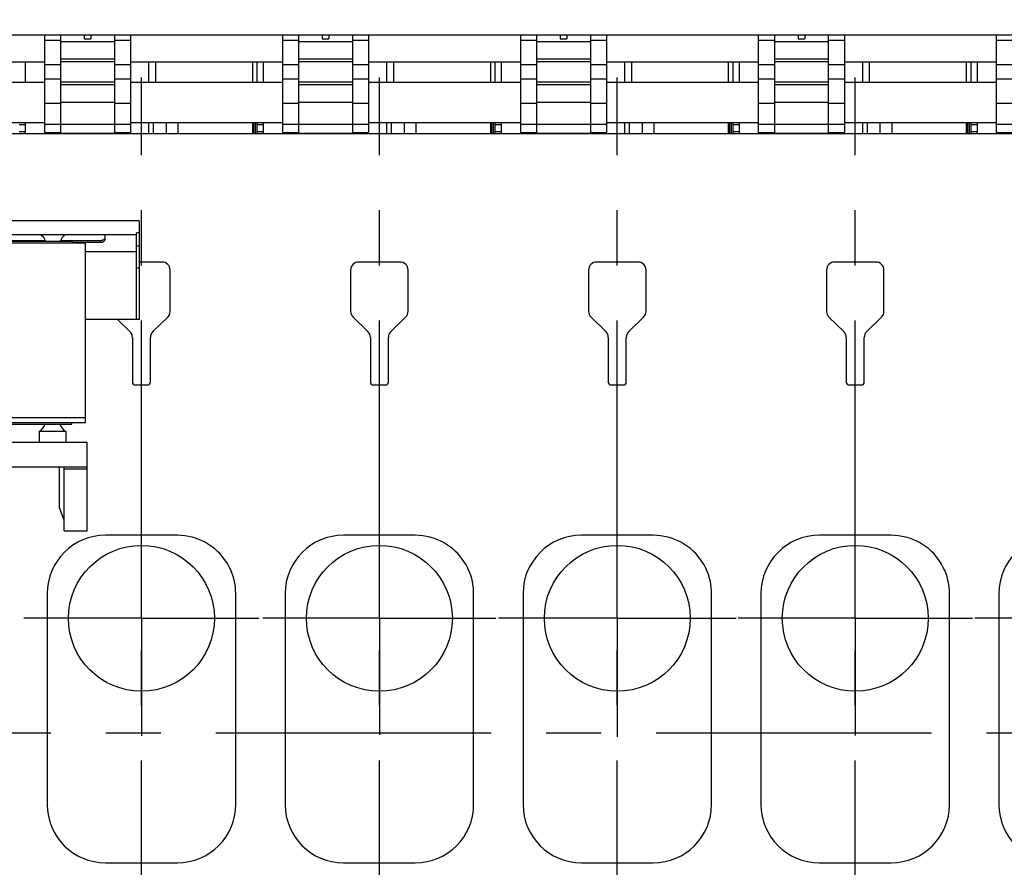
# Model space of a CAD drawing. Header units: millimetres. Extents: x 0 to 1189, y 0 to 841.
# Tile 85 of 158: x 490 to 577, y 593 to 668. Entities that reach past the tile are written whole.
import ezdxf
from ezdxf.enums import TextEntityAlignment as Align

# ---------------------------------------------------------------- set-up
doc = ezdxf.new("R2010")
doc.units = ezdxf.units.MM
doc.header["$LTSCALE"] = 65.395
doc.linetypes.add('CENTER', pattern=[0.6, 0.375, -0.075, 0.075, -0.075])
doc.layers.get('0').update_dxf_attribs({"linetype": 'CONTINUOUS'})
for name, color, linetype in [('0006_994800_80_SIMPLE1_X_PBL274', 7, 'CONTINUOUS'), ('1907_060000_TLKGS_KGS_V_ABL4', 7, 'CONTINUOUS'), ('1907_061000_TLKGS_KGS_V_ABL126', 7, 'CONTINUOUS'), ('1907_153701_51_PBL329', 7, 'CONTINUOUS'), ('1907_765000_04_SIMPLE_A_ABL202', 7, 'CONTINUOUS'), ('1937_150000_00_SKL_PBL267', 7, 'CONTINUOUS'), ('1997_030000_TLKGS_V_ABL10', 7, 'CONTINUOUS'), ('1997_100000_TLKGS_V_ABL225', 7, 'CONTINUOUS'), ('1997_111000_12_SIMPLE1_D_ABL226', 7, 'CONTINUOUS'), ('1997_111200_08_SIMPLE1_A_ABL235', 7, 'CONTINUOUS'), ('1997_171000_05_SIMPLE1_A_ABL393', 7, 'CONTINUOUS'), ('1997_700000_TLKGS_V_ABL22', 7, 'CONTINUOUS'), ('1997_727000_11_SIMPLE1_B_ABL23', 7, 'CONTINUOUS'), ('1997_800000_TLKGS_V_ABL11', 7, 'CONTINUOUS'), ('1997_832000_08_SIMPLE1_X_ABL260', 7, 'CONTINUOUS'), ('9M32C_GENSET_GENERATOR_ABL346', 7, 'CONTINUOUS'), ('new_view_7_VBL0', 7, 'CONTINUOUS')]:
    doc.layers.add(name, color=color, linetype=linetype)
doc.styles.get("Standard").update_dxf_attribs({"font": 'txt', "width": 0.6})
doc.dimstyles.new('DIMSTYLE_1', dxfattribs={"dimtxt": 3.5, "dimasz": 3.5, "dimexe": 1.8, "dimexo": 0, "dimgap": 0.875, "dimtad": 1, "dimdec": 0, "dimlfac": 25, "dimdsep": 46, "dimtxsty": 'STANDARD', "dimblk": '_FILLED', "dimblk1": '_FILLED', "dimblk2": '_FILLED', "dimcen": 0.09, "dimadec": 0, "dimazin": 0, "dimtp": 2, "dimtm": 2, "dimtfac": 1, "dimtdec": 0, "dimtofl": 0, "dimtmove": 0, "dimatfit": 3, "dimldrblk": '_FILLED', "dimfxl": 1, "dimtolj": 1, "dimarcsym": 0})

# ---------------------------------------------------------------- blocks, each defined once
blk = doc.blocks.new('_FILLED')
at = {"color": 0, "linetype": 'BYBLOCK'}
blk.add_solid([(0, 0), (-1, 0.167), (-1, -0.167)], dxfattribs=at)
blk = doc.blocks.new('*D0')
at = {"color": 2, "linetype": 'CONTINUOUS'}
for p, q in [((374.346, 726.232), (374.346, 752.807)), ((627.726, 663.206), (627.726, 752.807)), ((374.346, 751.007), (501.036, 751.007)), ((627.726, 751.007), (501.036, 751.007))]:
    blk.add_line(p, q, dxfattribs=at)
at = {"color": 2, "linetype": 'CONTINUOUS', "xscale": 3.5, "yscale": 3.5, "zscale": 3.5, "rotation": 180}
blk.add_blockref('_FILLED', (374.346, 751.007), dxfattribs=at)
at = {"color": 2, "linetype": 'CONTINUOUS', "xscale": 3.5, "yscale": 3.5, "zscale": 3.5}
blk.add_blockref('_FILLED', (627.726, 751.007), dxfattribs=at)
at = {"color": 2, "linetype": 'CONTINUOUS', "width": 0.636905}
blk.add_text('6335', height=3.5, dxfattribs=at).set_placement((501.036, 751.882), align=Align.CENTER)
blk = doc.blocks.new('1937_150000_00_SKL_PBL267', base_point=(511.126, 620.507))
at = {"layer": '1937_150000_00_SKL_PBL267', "color": 2, "linetype": 'CENTER'}
for p, q in [((500.526, 577.807), (500.526, 663.207)), ((521.726, 577.807), (521.726, 663.207)), ((542.926, 577.807), (542.926, 663.207)), ((564.126, 577.807), (564.126, 663.207))]:
    blk.add_line(p, q, dxfattribs=at)
blk = doc.blocks.new('1907_765000_04_SIMPLE_A_ABL202', base_point=(494.526, 620.507))
at = {"layer": '1937_150000_00_SKL_PBL267'}
blk.add_blockref('1937_150000_00_SKL_PBL267', (511.126, 620.507), dxfattribs=at)
blk = doc.blocks.new('1907_061000_TLKGS_KGS_V_ABL126', base_point=(486.366, 620.507))
at = {"layer": '1907_765000_04_SIMPLE_A_ABL202'}
blk.add_blockref('1907_765000_04_SIMPLE_A_ABL202', (494.526, 620.507), dxfattribs=at)
blk = doc.blocks.new('1907_060000_TLKGS_KGS_V_ABL4', base_point=(462.666, 648.668))
at = {"layer": '1907_061000_TLKGS_KGS_V_ABL126'}
blk.add_blockref('1907_061000_TLKGS_KGS_V_ABL126', (486.366, 620.507), dxfattribs=at)
blk = doc.blocks.new('1997_832000_08_SIMPLE1_T3_X_PBL303', base_point=(492.606, 662.668))
at = {"layer": '1997_832000_08_SIMPLE1_T3_X_PBL303', "color": 7, "linetype": 'CONTINUOUS'}
for p, q in [((491.886, 667.01), (491.886, 658.327)), ((493.326, 666.515), (493.326, 664.847)), ((493.326, 662.563), (493.326, 660.899)), ((491.886, 658.327), (493.326, 658.327))]:
    blk.add_line(p, q, dxfattribs=at)
at = {"layer": '1997_832000_08_SIMPLE1_T3_X_PBL303', "color": 9, "linetype": 'CONTINUOUS'}
for p, q in [((493.326, 666.515), (491.886, 666.515)), ((493.326, 664.342), (491.886, 664.342)), ((493.326, 663.071), (491.886, 663.071)), ((493.326, 660.899), (491.886, 660.899)), ((493.326, 659.017), (491.886, 659.017))]:
    blk.add_line(p, q, dxfattribs=at)
blk = doc.blocks.new('1997_832000_08_SIMPLE1_T2_X_PBL305', base_point=(495.726, 662.608))
at = {"layer": '1997_832000_08_SIMPLE1_T2_X_PBL305', "color": 7, "linetype": 'CONTINUOUS'}
for p, q in [((493.326, 667.01), (493.326, 662.563)), ((495.426, 667.01), (495.426, 666.661)), ((496.026, 667.01), (496.026, 666.661)), ((498.126, 667.01), (498.126, 662.563)), ((495.426, 666.661), (496.026, 666.661)), ((493.326, 661.554), (493.326, 658.207)), ((498.126, 661.554), (498.126, 658.207)), ((493.326, 658.243), (498.126, 658.243))]:
    blk.add_line(p, q, dxfattribs=at)
at = {"layer": '1997_832000_08_SIMPLE1_T2_X_PBL305', "color": 9, "linetype": 'CONTINUOUS'}
for p, q in [((498.126, 666.407), (493.326, 666.407)), ((498.126, 664.847), (493.326, 664.847)), ((498.126, 664.607), (493.326, 664.607)), ((498.126, 662.803), (493.326, 662.803)), ((498.126, 662.563), (493.326, 662.563)), ((498.126, 661.003), (493.326, 661.003)), ((498.126, 659.043), (493.326, 659.043))]:
    blk.add_line(p, q, dxfattribs=at)
blk = doc.blocks.new('1997_832000_08_SIMPLE1_T3_X_PBL308', base_point=(498.846, 662.668))
at = {"layer": '1997_832000_08_SIMPLE1_T3_X_PBL308', "color": 7, "linetype": 'CONTINUOUS'}
for p, q in [((499.566, 667.01), (499.566, 658.327)), ((498.126, 666.515), (498.126, 664.847)), ((498.126, 662.563), (498.126, 660.899)), ((498.126, 658.327), (499.566, 658.327))]:
    blk.add_line(p, q, dxfattribs=at)
at = {"layer": '1997_832000_08_SIMPLE1_T3_X_PBL308', "color": 9, "linetype": 'CONTINUOUS'}
for p, q in [((499.566, 666.515), (498.126, 666.515)), ((499.566, 664.342), (498.126, 664.342)), ((499.566, 663.071), (498.126, 663.071)), ((499.566, 660.899), (498.126, 660.899)), ((499.566, 659.017), (498.126, 659.017))]:
    blk.add_line(p, q, dxfattribs=at)
blk = doc.blocks.new('1997_832000_08_SIMPLE1_T3_X_PBL313', base_point=(513.806, 662.668))
at = {"layer": '1997_832000_08_SIMPLE1_T3_X_PBL313', "color": 7, "linetype": 'CONTINUOUS'}
for p, q in [((513.086, 667.01), (513.086, 658.327)), ((514.526, 666.515), (514.526, 664.847)), ((514.526, 662.563), (514.526, 660.899)), ((513.086, 658.327), (514.526, 658.327))]:
    blk.add_line(p, q, dxfattribs=at)
at = {"layer": '1997_832000_08_SIMPLE1_T3_X_PBL313', "color": 9, "linetype": 'CONTINUOUS'}
for p, q in [((514.526, 666.515), (513.086, 666.515)), ((514.526, 664.342), (513.086, 664.342)), ((514.526, 663.071), (513.086, 663.071)), ((514.526, 660.899), (513.086, 660.899)), ((514.526, 659.017), (513.086, 659.017))]:
    blk.add_line(p, q, dxfattribs=at)
blk = doc.blocks.new('1997_832000_08_SIMPLE1_T2_X_PBL315', base_point=(516.926, 662.608))
at = {"layer": '1997_832000_08_SIMPLE1_T2_X_PBL315', "color": 7, "linetype": 'CONTINUOUS'}
for p, q in [((514.526, 667.01), (514.526, 662.563)), ((516.626, 667.01), (516.626, 666.661)), ((517.226, 667.01), (517.226, 666.661)), ((519.326, 667.01), (519.326, 662.563)), ((516.626, 666.661), (517.226, 666.661)), ((514.526, 661.554), (514.526, 658.207)), ((519.326, 661.554), (519.326, 658.207)), ((514.526, 658.243), (519.326, 658.243))]:
    blk.add_line(p, q, dxfattribs=at)
at = {"layer": '1997_832000_08_SIMPLE1_T2_X_PBL315', "color": 9, "linetype": 'CONTINUOUS'}
for p, q in [((519.326, 666.407), (514.526, 666.407)), ((519.326, 664.847), (514.526, 664.847)), ((519.326, 664.607), (514.526, 664.607)), ((519.326, 662.803), (514.526, 662.803)), ((519.326, 662.563), (514.526, 662.563)), ((519.326, 661.003), (514.526, 661.003)), ((519.326, 659.043), (514.526, 659.043))]:
    blk.add_line(p, q, dxfattribs=at)
blk = doc.blocks.new('1997_832000_08_SIMPLE1_T3_X_PBL318', base_point=(520.046, 662.668))
at = {"layer": '1997_832000_08_SIMPLE1_T3_X_PBL318', "color": 7, "linetype": 'CONTINUOUS'}
for p, q in [((520.766, 667.01), (520.766, 658.327)), ((519.326, 666.515), (519.326, 664.847)), ((519.326, 662.563), (519.326, 660.899)), ((519.326, 658.327), (520.766, 658.327))]:
    blk.add_line(p, q, dxfattribs=at)
at = {"layer": '1997_832000_08_SIMPLE1_T3_X_PBL318', "color": 9, "linetype": 'CONTINUOUS'}
for p, q in [((520.766, 666.515), (519.326, 666.515)), ((520.766, 664.342), (519.326, 664.342)), ((520.766, 663.071), (519.326, 663.071)), ((520.766, 660.899), (519.326, 660.899)), ((520.766, 659.017), (519.326, 659.017))]:
    blk.add_line(p, q, dxfattribs=at)
blk = doc.blocks.new('1997_832000_08_SIMPLE1_T3_X_PBL324', base_point=(535.006, 662.668))
at = {"layer": '1997_832000_08_SIMPLE1_T3_X_PBL324', "color": 7, "linetype": 'CONTINUOUS'}
for p, q in [((534.286, 667.01), (534.286, 658.327)), ((535.726, 666.515), (535.726, 664.847)), ((535.726, 662.563), (535.726, 660.899)), ((534.286, 658.327), (535.726, 658.327))]:
    blk.add_line(p, q, dxfattribs=at)
at = {"layer": '1997_832000_08_SIMPLE1_T3_X_PBL324', "color": 9, "linetype": 'CONTINUOUS'}
for p, q in [((535.726, 666.515), (534.286, 666.515)), ((535.726, 664.342), (534.286, 664.342)), ((535.726, 663.071), (534.286, 663.071)), ((535.726, 660.899), (534.286, 660.899)), ((535.726, 659.017), (534.286, 659.017))]:
    blk.add_line(p, q, dxfattribs=at)
blk = doc.blocks.new('1997_832000_08_SIMPLE1_T2_X_PBL326', base_point=(538.126, 662.608))
at = {"layer": '1997_832000_08_SIMPLE1_T2_X_PBL326', "color": 7, "linetype": 'CONTINUOUS'}
for p, q in [((535.726, 667.01), (535.726, 662.563)), ((537.826, 667.01), (537.826, 666.661)), ((538.426, 667.01), (538.426, 666.661)), ((540.526, 667.01), (540.526, 662.563)), ((537.826, 666.661), (538.426, 666.661)), ((535.726, 661.554), (535.726, 658.207)), ((540.526, 661.554), (540.526, 658.207)), ((535.726, 658.243), (540.526, 658.243))]:
    blk.add_line(p, q, dxfattribs=at)
at = {"layer": '1997_832000_08_SIMPLE1_T2_X_PBL326', "color": 9, "linetype": 'CONTINUOUS'}
for p, q in [((540.526, 666.407), (535.726, 666.407)), ((540.526, 664.847), (535.726, 664.847)), ((540.526, 664.607), (535.726, 664.607)), ((540.526, 662.803), (535.726, 662.803)), ((540.526, 662.563), (535.726, 662.563)), ((540.526, 661.003), (535.726, 661.003)), ((540.526, 659.043), (535.726, 659.043))]:
    blk.add_line(p, q, dxfattribs=at)
blk = doc.blocks.new('1997_832000_08_SIMPLE1_T3_X_PBL350', base_point=(541.246, 662.668))
at = {"layer": '1997_832000_08_SIMPLE1_T3_X_PBL350', "color": 7, "linetype": 'CONTINUOUS'}
for p, q in [((541.966, 667.01), (541.966, 658.327)), ((540.526, 666.515), (540.526, 664.847)), ((540.526, 662.563), (540.526, 660.899)), ((540.526, 658.327), (541.966, 658.327))]:
    blk.add_line(p, q, dxfattribs=at)
at = {"layer": '1997_832000_08_SIMPLE1_T3_X_PBL350', "color": 9, "linetype": 'CONTINUOUS'}
for p, q in [((541.966, 666.515), (540.526, 666.515)), ((541.966, 664.342), (540.526, 664.342)), ((541.966, 663.071), (540.526, 663.071)), ((541.966, 660.899), (540.526, 660.899)), ((541.966, 659.017), (540.526, 659.017))]:
    blk.add_line(p, q, dxfattribs=at)
blk = doc.blocks.new('1997_832000_08_SIMPLE1_T3_X_PBL362', base_point=(556.206, 662.668))
at = {"layer": '1997_832000_08_SIMPLE1_T3_X_PBL362', "color": 7, "linetype": 'CONTINUOUS'}
for p, q in [((555.486, 667.01), (555.486, 658.327)), ((556.926, 666.515), (556.926, 664.847)), ((556.926, 662.563), (556.926, 660.899)), ((555.486, 658.327), (556.926, 658.327))]:
    blk.add_line(p, q, dxfattribs=at)
at = {"layer": '1997_832000_08_SIMPLE1_T3_X_PBL362', "color": 9, "linetype": 'CONTINUOUS'}
for p, q in [((556.926, 666.515), (555.486, 666.515)), ((556.926, 664.342), (555.486, 664.342)), ((556.926, 663.071), (555.486, 663.071)), ((556.926, 660.899), (555.486, 660.899)), ((556.926, 659.017), (555.486, 659.017))]:
    blk.add_line(p, q, dxfattribs=at)
blk = doc.blocks.new('1997_832000_08_SIMPLE1_T2_X_PBL363', base_point=(559.326, 662.608))
at = {"layer": '1997_832000_08_SIMPLE1_T2_X_PBL363', "color": 7, "linetype": 'CONTINUOUS'}
for p, q in [((556.926, 667.01), (556.926, 662.563)), ((559.026, 667.01), (559.026, 666.661)), ((559.626, 667.01), (559.626, 666.661)), ((561.726, 667.01), (561.726, 662.563)), ((559.026, 666.661), (559.626, 666.661)), ((556.926, 661.554), (556.926, 658.207)), ((561.726, 661.554), (561.726, 658.207)), ((556.926, 658.243), (561.726, 658.243))]:
    blk.add_line(p, q, dxfattribs=at)
at = {"layer": '1997_832000_08_SIMPLE1_T2_X_PBL363', "color": 9, "linetype": 'CONTINUOUS'}
for p, q in [((561.726, 666.407), (556.926, 666.407)), ((561.726, 664.847), (556.926, 664.847)), ((561.726, 664.607), (556.926, 664.607)), ((561.726, 662.803), (556.926, 662.803)), ((561.726, 662.563), (556.926, 662.563)), ((561.726, 661.003), (556.926, 661.003)), ((561.726, 659.043), (556.926, 659.043))]:
    blk.add_line(p, q, dxfattribs=at)
blk = doc.blocks.new('1997_832000_08_SIMPLE1_T3_X_PBL366', base_point=(562.446, 662.668))
at = {"layer": '1997_832000_08_SIMPLE1_T3_X_PBL366', "color": 7, "linetype": 'CONTINUOUS'}
for p, q in [((563.166, 667.01), (563.166, 658.327)), ((561.726, 666.515), (561.726, 664.847)), ((561.726, 662.563), (561.726, 660.899)), ((561.726, 658.327), (563.166, 658.327))]:
    blk.add_line(p, q, dxfattribs=at)
at = {"layer": '1997_832000_08_SIMPLE1_T3_X_PBL366', "color": 9, "linetype": 'CONTINUOUS'}
for p, q in [((563.166, 666.515), (561.726, 666.515)), ((563.166, 664.342), (561.726, 664.342)), ((563.166, 663.071), (561.726, 663.071)), ((563.166, 660.899), (561.726, 660.899)), ((563.166, 659.017), (561.726, 659.017))]:
    blk.add_line(p, q, dxfattribs=at)
blk = doc.blocks.new('1997_832000_08_SIMPLE1_T3_X_PBL372', base_point=(577.406, 662.668))
at = {"layer": '1997_832000_08_SIMPLE1_T3_X_PBL372', "color": 7, "linetype": 'CONTINUOUS'}
for p, q in [((576.686, 667.01), (576.686, 658.327)), ((578.126, 666.515), (578.126, 664.847)), ((578.126, 662.563), (578.126, 660.899)), ((576.686, 658.327), (578.126, 658.327))]:
    blk.add_line(p, q, dxfattribs=at)
at = {"layer": '1997_832000_08_SIMPLE1_T3_X_PBL372', "color": 9, "linetype": 'CONTINUOUS'}
for p, q in [((578.126, 666.515), (576.686, 666.515)), ((578.126, 664.342), (576.686, 664.342)), ((578.126, 663.071), (576.686, 663.071)), ((578.126, 660.899), (576.686, 660.899)), ((578.126, 659.017), (576.686, 659.017))]:
    blk.add_line(p, q, dxfattribs=at)
blk = doc.blocks.new('1997_832000_08_SIMPLE1_T5_X_PBL398', base_point=(538.126, 661.007))
at = {"layer": '1997_832000_08_SIMPLE1_T5_X_PBL398', "color": 7, "linetype": 'CONTINUOUS'}
for p, q in [((478.366, 662.807), (491.886, 662.807)), ((499.566, 662.807), (513.086, 662.807)), ((520.766, 662.807), (534.286, 662.807)), ((541.966, 662.807), (555.486, 662.807)), ((563.166, 662.807), (576.686, 662.807)), ((478.366, 659.207), (491.886, 659.207)), ((499.566, 659.207), (513.086, 659.207)), ((520.766, 659.207), (534.286, 659.207)), ((541.966, 659.207), (555.486, 659.207)), ((563.166, 659.207), (576.686, 659.207))]:
    blk.add_line(p, q, dxfattribs=at)
blk = doc.blocks.new('1997_832000_08_SIMPLE1_T5_X_PBL399', base_point=(538.126, 664.607))
at = {"layer": '1997_832000_08_SIMPLE1_T5_X_PBL399', "color": 7, "linetype": 'CONTINUOUS'}
for p, q in [((478.366, 664.607), (491.886, 664.607)), ((499.566, 664.607), (513.086, 664.607)), ((520.766, 664.607), (534.286, 664.607)), ((541.966, 664.607), (555.486, 664.607)), ((563.166, 664.607), (576.686, 664.607))]:
    blk.add_line(p, q, dxfattribs=at)
blk = doc.blocks.new('1997_832000_08_SIMPLE1_X_ABL260', base_point=(538.126, 662.608))
at = {"layer": '1997_832000_08_SIMPLE1_T2_X_PBL305'}
blk.add_blockref('1997_832000_08_SIMPLE1_T2_X_PBL305', (495.726, 662.608), dxfattribs=at)
at = {"layer": '1997_832000_08_SIMPLE1_T2_X_PBL315'}
blk.add_blockref('1997_832000_08_SIMPLE1_T2_X_PBL315', (516.926, 662.608), dxfattribs=at)
at = {"layer": '1997_832000_08_SIMPLE1_T2_X_PBL326'}
blk.add_blockref('1997_832000_08_SIMPLE1_T2_X_PBL326', (538.126, 662.608), dxfattribs=at)
at = {"layer": '1997_832000_08_SIMPLE1_T2_X_PBL363'}
blk.add_blockref('1997_832000_08_SIMPLE1_T2_X_PBL363', (559.326, 662.608), dxfattribs=at)
at = {"layer": '1997_832000_08_SIMPLE1_T3_X_PBL303'}
blk.add_blockref('1997_832000_08_SIMPLE1_T3_X_PBL303', (492.606, 662.668), dxfattribs=at)
at = {"layer": '1997_832000_08_SIMPLE1_T3_X_PBL308'}
blk.add_blockref('1997_832000_08_SIMPLE1_T3_X_PBL308', (498.846, 662.668), dxfattribs=at)
at = {"layer": '1997_832000_08_SIMPLE1_T3_X_PBL313'}
blk.add_blockref('1997_832000_08_SIMPLE1_T3_X_PBL313', (513.806, 662.668), dxfattribs=at)
at = {"layer": '1997_832000_08_SIMPLE1_T3_X_PBL318'}
blk.add_blockref('1997_832000_08_SIMPLE1_T3_X_PBL318', (520.046, 662.668), dxfattribs=at)
at = {"layer": '1997_832000_08_SIMPLE1_T3_X_PBL324'}
blk.add_blockref('1997_832000_08_SIMPLE1_T3_X_PBL324', (535.006, 662.668), dxfattribs=at)
at = {"layer": '1997_832000_08_SIMPLE1_T3_X_PBL350'}
blk.add_blockref('1997_832000_08_SIMPLE1_T3_X_PBL350', (541.246, 662.668), dxfattribs=at)
at = {"layer": '1997_832000_08_SIMPLE1_T3_X_PBL362'}
blk.add_blockref('1997_832000_08_SIMPLE1_T3_X_PBL362', (556.206, 662.668), dxfattribs=at)
at = {"layer": '1997_832000_08_SIMPLE1_T3_X_PBL366'}
blk.add_blockref('1997_832000_08_SIMPLE1_T3_X_PBL366', (562.446, 662.668), dxfattribs=at)
at = {"layer": '1997_832000_08_SIMPLE1_T3_X_PBL372'}
blk.add_blockref('1997_832000_08_SIMPLE1_T3_X_PBL372', (577.406, 662.668), dxfattribs=at)
at = {"layer": '1997_832000_08_SIMPLE1_T5_X_PBL398'}
blk.add_blockref('1997_832000_08_SIMPLE1_T5_X_PBL398', (538.126, 661.007), dxfattribs=at)
at = {"layer": '1997_832000_08_SIMPLE1_T5_X_PBL399'}
blk.add_blockref('1997_832000_08_SIMPLE1_T5_X_PBL399', (538.126, 664.607), dxfattribs=at)
blk = doc.blocks.new('1907_884500_18_SIMPLE1_T2_A_PBL269', base_point=(479.34, 646.049))
at = {"layer": '1907_884500_18_SIMPLE1_T2_A_PBL269', "color": 7, "linetype": 'CONTINUOUS'}
for p, q in [((458.353, 641.651), (458.353, 650.447)), ((500.326, 650.447), (458.353, 650.447)), ((500.326, 650.447), (500.326, 641.651)), ((500.086, 649.193), (458.353, 649.193)), ((458.593, 641.651), (458.593, 649.193)), ((500.086, 641.651), (500.086, 649.362)), ((500.326, 649.362), (500.086, 649.362)), ((461.408, 648.784), (461.408, 649.095)), ((465.417, 648.67), (461.808, 648.67)), ((464.366, 648.501), (461.808, 648.501)), ((464.366, 648.607), (464.366, 648.467)), ((494.366, 648.607), (464.366, 648.607)), ((475.008, 648.67), (466.754, 648.67)), ((475.408, 649.095), (475.408, 648.784)), ((483.272, 648.784), (483.272, 649.095)), ((491.977, 648.67), (483.672, 648.67)), ((496.872, 648.67), (493.314, 648.67)), ((494.366, 648.607), (494.366, 648.467)), ((496.872, 648.501), (494.366, 648.501)), ((497.272, 649.095), (497.272, 648.784)), ((458.353, 648.193), (458.593, 648.193)), ((463.54, 647.671), (458.593, 647.671)), ((500.086, 647.671), (495.54, 647.671)), ((500.326, 648.193), (500.086, 648.193)), ((458.353, 646.221), (458.593, 646.221)), ((500.326, 646.221), (500.086, 646.221)), ((458.353, 641.651), (463.54, 641.651)), ((500.326, 641.651), (495.54, 641.651))]:
    blk.add_line(p, q, dxfattribs=at)
at = {"layer": '1907_884500_18_SIMPLE1_T2_A_PBL269', "color": 9, "linetype": 'CONTINUOUS'}
for p, q in [((461.808, 648.67), (461.808, 648.501)), ((475.008, 648.67), (475.008, 648.607)), ((483.672, 648.67), (483.672, 648.607)), ((496.872, 648.67), (496.872, 648.501))]:
    blk.add_line(p, q, dxfattribs=at)
at = {"layer": '1907_884500_18_SIMPLE1_T2_A_PBL269', "color": 7, "linetype": 'CONTINUOUS'}
for centre, start, end in [((464.314, 648.207), 19.46991, 56.10176), ((467.857, 648.207), 123.89824, 160.53009), ((477.594, 648.207), 19.46991, 56.10176), ((481.137, 648.207), 123.89824, 160.53009), ((490.874, 648.207), 19.46991, 56.10176), ((494.417, 648.207), 123.89824, 160.53009)]:
    blk.add_arc(centre, 1.2, start, end, dxfattribs=at)
for points in [[(461.408, 649.095), (461.408, 649.128), (461.417, 649.163), (461.432, 649.193)], [(475.383, 649.193), (475.398, 649.163), (475.408, 649.128), (475.408, 649.095)], [(483.272, 649.095), (483.272, 649.128), (483.281, 649.163), (483.296, 649.193)], [(497.247, 649.193), (497.262, 649.163), (497.272, 649.128), (497.272, 649.095)]]:
    blk.add_open_spline(points, degree=3, dxfattribs=at)
for points, knots in [([(461.808, 648.67), (461.756, 648.67), (461.656, 648.684), (461.525, 648.743), (461.432, 648.835), (461.408, 648.916), (461.408, 648.953)], [0, 0, 0, 0, 0.28797, 0.555344, 0.790533, 1, 1, 1, 1]), ([(461.808, 648.501), (461.756, 648.501), (461.656, 648.514), (461.525, 648.573), (461.432, 648.666), (461.408, 648.746), (461.408, 648.784)], [0, 0, 0, 0, 0.28797, 0.555344, 0.790533, 1, 1, 1, 1]), ([(475.408, 648.953), (475.408, 648.916), (475.383, 648.835), (475.29, 648.743), (475.159, 648.684), (475.059, 648.67), (475.008, 648.67)], [0, 0, 0, 0, 0.209467, 0.444656, 0.71203, 1, 1, 1, 1]), ([(475.408, 648.784), (475.408, 648.767), (475.4, 648.7), (475.357, 648.64), (475.319, 648.606)], [0, 0, 0, 0, 0.237997, 1, 1, 1, 1]), ([(483.672, 648.67), (483.62, 648.67), (483.52, 648.684), (483.389, 648.743), (483.296, 648.835), (483.272, 648.916), (483.272, 648.953)], [0, 0, 0, 0, 0.28797, 0.555344, 0.790533, 1, 1, 1, 1]), ([(483.36, 648.606), (483.346, 648.618), (483.299, 648.666), (483.272, 648.735), (483.272, 648.784)], [0, 0, 0, 0, 0.272206, 1, 1, 1, 1]), ([(497.272, 648.953), (497.272, 648.916), (497.247, 648.835), (497.154, 648.743), (497.023, 648.684), (496.923, 648.67), (496.872, 648.67)], [0, 0, 0, 0, 0.209467, 0.444656, 0.71203, 1, 1, 1, 1]), ([(497.272, 648.784), (497.272, 648.746), (497.247, 648.666), (497.154, 648.573), (497.023, 648.514), (496.923, 648.501), (496.872, 648.501)], [0, 0, 0, 0, 0.209467, 0.444656, 0.71203, 1, 1, 1, 1])]:
    blk.add_open_spline(points, degree=3, knots=knots, dxfattribs=at)
blk = doc.blocks.new('1907_884500_18_SIMPLE1_T1_A_PBL273', base_point=(479.326, 627.756))
at = {"layer": '1907_884500_18_SIMPLE1_T1_A_PBL273', "color": 7, "linetype": 'CONTINUOUS'}
for p, q in [((464.326, 632.323), (464.326, 632.467)), ((464.326, 632.323), (494.326, 632.323)), ((464.846, 631.668), (464.846, 630.723)), ((467.246, 631.668), (464.846, 631.668)), ((467.246, 631.668), (467.246, 630.723)), ((472.126, 631.668), (472.126, 630.723)), ((474.526, 631.668), (472.126, 631.668)), ((474.526, 631.668), (474.526, 630.723)), ((484.126, 631.668), (484.126, 630.723)), ((486.526, 631.668), (484.126, 631.668)), ((486.526, 631.668), (486.526, 630.723)), ((491.406, 631.668), (491.406, 630.723)), ((493.806, 631.668), (491.406, 631.668)), ((493.806, 631.668), (493.806, 630.723)), ((494.326, 632.323), (494.326, 632.467)), ((462.965, 622.79), (462.965, 630.723)), ((462.965, 630.723), (495.686, 630.723)), ((495.686, 622.79), (495.686, 630.723)), ((462.965, 628.509), (495.686, 628.509)), ((465.02, 628.305), (462.965, 628.305)), ((465.02, 622.79), (465.02, 628.509)), ((465.42, 628.509), (465.42, 624.761)), ((493.232, 624.841), (493.232, 628.509)), ((493.632, 622.79), (493.632, 628.509)), ((495.686, 628.305), (493.632, 628.305)), ((465.42, 624.761), (465.02, 623.662)), ((493.632, 623.742), (493.232, 624.841)), ((462.965, 622.79), (465.02, 622.79)), ((493.632, 622.79), (495.686, 622.79))]:
    blk.add_line(p, q, dxfattribs=at)
for centre, start, end in [((464.274, 632.723), 298.43394, 340.52927), ((467.817, 632.723), 199.47073, 241.56606), ((471.554, 632.723), 298.43394, 340.52927), ((475.097, 632.723), 199.47073, 241.56606), ((483.554, 632.723), 298.43394, 340.52927), ((487.097, 632.723), 199.47073, 241.56606), ((490.834, 632.723), 298.43394, 340.52927), ((494.377, 632.723), 199.47073, 241.56606)]:
    blk.add_arc(centre, 1.2, start, end, dxfattribs=at)
blk = doc.blocks.new('0006_994800_80_SIMPLE1_X_PBL274', base_point=(479.54, 640.467))
at = {"layer": '0006_994800_80_SIMPLE1_X_PBL274', "color": 7, "linetype": 'CONTINUOUS'}
for p, q in [((463.54, 632.467), (463.54, 648.467)), ((463.54, 648.467), (495.54, 648.467)), ((495.54, 632.467), (495.54, 648.467)), ((495.54, 632.867), (463.54, 632.867)), ((463.54, 632.467), (495.54, 632.467))]:
    blk.add_line(p, q, dxfattribs=at)
blk = doc.blocks.new('1907_884500_18_SIMPLE1_A#AF0_ABL268', base_point=(542.94, 636.618))
at = {"layer": '0006_994800_80_SIMPLE1_X_PBL274'}
blk.add_blockref('0006_994800_80_SIMPLE1_X_PBL274', (479.54, 640.467), dxfattribs=at)
at = {"layer": '1907_884500_18_SIMPLE1_T1_A_PBL273'}
blk.add_blockref('1907_884500_18_SIMPLE1_T1_A_PBL273', (479.326, 627.756), dxfattribs=at)
at = {"layer": '1907_884500_18_SIMPLE1_T2_A_PBL269'}
blk.add_blockref('1907_884500_18_SIMPLE1_T2_A_PBL269', (479.34, 646.049), dxfattribs=at)
blk = doc.blocks.new('1997_800000_TLKGS_V_ABL11', base_point=(504.426, 643.407))
at = {"layer": '1907_884500_18_SIMPLE1_A#AF0_ABL268'}
blk.add_blockref('1907_884500_18_SIMPLE1_A#AF0_ABL268', (542.94, 636.618), dxfattribs=at)
at = {"layer": '1997_832000_08_SIMPLE1_X_ABL260'}
blk.add_blockref('1997_832000_08_SIMPLE1_X_ABL260', (538.126, 662.608), dxfattribs=at)
blk = doc.blocks.new('1997_727000_11_SIMPLE1_T1_B_PBL24', base_point=(514.596, 686.292))
at = {"layer": '1997_727000_11_SIMPLE1_T1_B_PBL24', "color": 7, "linetype": 'CONTINUOUS'}
blk.add_line((446.528, 667.01), (642.566, 667.01), dxfattribs=at)
blk = doc.blocks.new('1997_727000_11_SIMPLE1_B_ABL23', base_point=(514.596, 686.292))
at = {"layer": '1997_727000_11_SIMPLE1_T1_B_PBL24'}
blk.add_blockref('1997_727000_11_SIMPLE1_T1_B_PBL24', (514.596, 686.292), dxfattribs=at)
blk = doc.blocks.new('1997_700000_TLKGS_V_ABL22', base_point=(514.596, 686.292))
at = {"layer": '1997_727000_11_SIMPLE1_B_ABL23'}
blk.add_blockref('1997_727000_11_SIMPLE1_B_ABL23', (514.596, 686.292), dxfattribs=at)
blk = doc.blocks.new('1997_111000_12_SIMPLE1_T1_D_PBL227', base_point=(544.726, 620.509))
at = {"layer": '1997_111000_12_SIMPLE1_T1_D_PBL227', "color": 7, "linetype": 'CONTINUOUS'}
for p, q in [((652.206, 658.207), (436.326, 658.207)), ((502.366, 646.768), (500.326, 646.768)), ((523.566, 646.768), (519.886, 646.768)), ((544.766, 646.768), (541.086, 646.768)), ((565.966, 646.768), (562.286, 646.768)), ((503.086, 642.368), (503.086, 646.048)), ((519.166, 646.048), (519.166, 642.368)), ((524.286, 642.368), (524.286, 646.048)), ((540.366, 646.048), (540.366, 642.368)), ((545.486, 642.368), (545.486, 646.048)), ((561.566, 646.048), (561.566, 642.368)), ((566.686, 642.368), (566.686, 646.048)), ((498.391, 641.651), (499.508, 640.564)), ((501.544, 640.564), (502.868, 641.852)), ((519.384, 641.852), (520.708, 640.564)), ((522.744, 640.564), (524.068, 641.852)), ((540.584, 641.852), (541.908, 640.564)), ((543.944, 640.564), (545.268, 641.852)), ((561.784, 641.852), (563.108, 640.564)), ((565.144, 640.564), (566.468, 641.852)), ((499.726, 640.048), (499.726, 636.048)), ((501.326, 636.048), (501.326, 640.048)), ((520.926, 640.048), (520.926, 636.048)), ((522.526, 636.048), (522.526, 640.048)), ((542.126, 640.048), (542.126, 636.048)), ((543.726, 636.048), (543.726, 640.048)), ((563.326, 640.048), (563.326, 636.048)), ((564.926, 636.048), (564.926, 640.048)), ((499.966, 635.808), (501.086, 635.808)), ((521.166, 635.808), (522.286, 635.808)), ((542.366, 635.808), (543.486, 635.808)), ((563.566, 635.808), (564.686, 635.808))]:
    blk.add_line(p, q, dxfattribs=at)
for centre, radius, start, end in [((502.366, 646.048), 0.72, 0, 90), ((519.886, 646.048), 0.72, 90, 180), ((523.566, 646.048), 0.72, 0, 90), ((541.086, 646.048), 0.72, 90, 180), ((544.766, 646.048), 0.72, 0, 90), ((562.286, 646.048), 0.72, 90, 180), ((565.966, 646.048), 0.72, 0, 90), ((502.366, 642.368), 0.72, 314.204, 360), ((519.886, 642.368), 0.72, 180, 225.796), ((523.566, 642.368), 0.72, 314.204, 360), ((541.086, 642.368), 0.72, 180, 225.796), ((544.766, 642.368), 0.72, 314.204, 360), ((562.286, 642.368), 0.72, 180, 225.796), ((565.966, 642.368), 0.72, 314.204, 360), ((499.006, 640.048), 0.72, 0, 45.796), ((502.046, 640.048), 0.72, 134.204, 180), ((520.206, 640.048), 0.72, 0, 45.796), ((523.246, 640.048), 0.72, 134.204, 180), ((541.406, 640.048), 0.72, 0, 45.796), ((544.446, 640.048), 0.72, 134.204, 180), ((562.606, 640.048), 0.72, 0, 45.796), ((565.646, 640.048), 0.72, 134.204, 180), ((499.966, 636.048), 0.24, 180, 270), ((501.086, 636.048), 0.24, 270, 360), ((521.166, 636.048), 0.24, 180, 270), ((522.286, 636.048), 0.24, 270, 360), ((542.366, 636.048), 0.24, 180, 270), ((543.486, 636.048), 0.24, 270, 360), ((563.566, 636.048), 0.24, 180, 270), ((564.686, 636.048), 0.24, 270, 360)]:
    blk.add_arc(centre, radius, start, end, dxfattribs=at)
blk = doc.blocks.new('1997_111000_12_SIMPLE1_T2_D_PBL302', base_point=(500.526, 661.407))
at = {"layer": '1997_111000_12_SIMPLE1_T2_D_PBL302', "color": 7, "linetype": 'CONTINUOUS'}
for p, q in [((490.206, 662.807), (490.206, 664.607)), ((501.806, 662.807), (501.806, 664.607)), ((510.446, 662.807), (510.446, 664.607)), ((510.846, 662.807), (510.846, 664.607)), ((490.206, 658.207), (490.206, 659.207)), ((501.582, 659.207), (501.582, 658.207)), ((503.803, 658.207), (503.803, 659.207)), ((510.446, 658.207), (510.446, 659.207)), ((510.67, 659.207), (510.67, 658.207)), ((510.846, 658.207), (510.846, 659.207)), ((492.679, 658.207), (492.679, 658.327)), ((499.006, 658.207), (499.006, 658.327))]:
    blk.add_line(p, q, dxfattribs=at)
at = {"layer": '1997_111000_12_SIMPLE1_T2_D_PBL302', "color": 9, "linetype": 'CONTINUOUS'}
for p, q in [((501.19, 662.807), (501.19, 664.607)), ((501.19, 658.207), (501.19, 659.207)), ((502.757, 658.207), (502.757, 659.207)), ((510.548, 658.207), (510.548, 659.207))]:
    blk.add_line(p, q, dxfattribs=at)
blk = doc.blocks.new('1997_111000_12_SIMPLE1_T2_D_PBL312', base_point=(521.726, 661.407))
at = {"layer": '1997_111000_12_SIMPLE1_T2_D_PBL312', "color": 7, "linetype": 'CONTINUOUS'}
for p, q in [((511.406, 662.807), (511.406, 664.607)), ((523.006, 662.807), (523.006, 664.607)), ((531.646, 662.807), (531.646, 664.607)), ((532.046, 662.807), (532.046, 664.607)), ((511.406, 658.207), (511.406, 659.207)), ((522.782, 659.207), (522.782, 658.207)), ((525.003, 658.207), (525.003, 659.207)), ((531.646, 658.207), (531.646, 659.207)), ((531.87, 659.207), (531.87, 658.207)), ((532.046, 658.207), (532.046, 659.207)), ((513.879, 658.207), (513.879, 658.327)), ((520.206, 658.207), (520.206, 658.327))]:
    blk.add_line(p, q, dxfattribs=at)
at = {"layer": '1997_111000_12_SIMPLE1_T2_D_PBL312', "color": 9, "linetype": 'CONTINUOUS'}
for p, q in [((522.39, 662.807), (522.39, 664.607)), ((522.39, 658.207), (522.39, 659.207)), ((523.957, 658.207), (523.957, 659.207)), ((531.748, 658.207), (531.748, 659.207))]:
    blk.add_line(p, q, dxfattribs=at)
blk = doc.blocks.new('1997_111000_12_SIMPLE1_T2_D_PBL323', base_point=(542.926, 661.407))
at = {"layer": '1997_111000_12_SIMPLE1_T2_D_PBL323', "color": 7, "linetype": 'CONTINUOUS'}
for p, q in [((532.606, 662.807), (532.606, 664.607)), ((544.206, 662.807), (544.206, 664.607)), ((552.846, 662.807), (552.846, 664.607)), ((553.246, 662.807), (553.246, 664.607)), ((532.606, 658.207), (532.606, 659.207)), ((543.982, 659.207), (543.982, 658.207)), ((546.203, 658.207), (546.203, 659.207)), ((552.846, 658.207), (552.846, 659.207)), ((553.07, 659.207), (553.07, 658.207)), ((553.246, 658.207), (553.246, 659.207)), ((535.079, 658.207), (535.079, 658.327)), ((541.406, 658.207), (541.406, 658.327))]:
    blk.add_line(p, q, dxfattribs=at)
at = {"layer": '1997_111000_12_SIMPLE1_T2_D_PBL323', "color": 9, "linetype": 'CONTINUOUS'}
for p, q in [((543.59, 662.807), (543.59, 664.607)), ((543.59, 658.207), (543.59, 659.207)), ((545.157, 658.207), (545.157, 659.207)), ((552.948, 658.207), (552.948, 659.207))]:
    blk.add_line(p, q, dxfattribs=at)
blk = doc.blocks.new('1997_111000_12_SIMPLE1_T2_D_PBL351', base_point=(564.126, 661.407))
at = {"layer": '1997_111000_12_SIMPLE1_T2_D_PBL351', "color": 7, "linetype": 'CONTINUOUS'}
for p, q in [((553.806, 662.807), (553.806, 664.607)), ((565.406, 662.807), (565.406, 664.607)), ((574.046, 662.807), (574.046, 664.607)), ((574.446, 662.807), (574.446, 664.607)), ((553.806, 658.207), (553.806, 659.207)), ((565.182, 659.207), (565.182, 658.207)), ((567.403, 658.207), (567.403, 659.207)), ((574.046, 658.207), (574.046, 659.207)), ((574.27, 659.207), (574.27, 658.207)), ((574.446, 658.207), (574.446, 659.207)), ((556.279, 658.207), (556.279, 658.327)), ((562.606, 658.207), (562.606, 658.327))]:
    blk.add_line(p, q, dxfattribs=at)
at = {"layer": '1997_111000_12_SIMPLE1_T2_D_PBL351', "color": 9, "linetype": 'CONTINUOUS'}
for p, q in [((564.79, 662.807), (564.79, 664.607)), ((564.79, 658.207), (564.79, 659.207)), ((566.357, 658.207), (566.357, 659.207)), ((574.148, 658.207), (574.148, 659.207))]:
    blk.add_line(p, q, dxfattribs=at)
blk = doc.blocks.new('1997_111000_12_SIMPLE1_T2_D_PBL371', base_point=(585.326, 661.407))
at = {"layer": '1997_111000_12_SIMPLE1_T2_D_PBL371', "color": 7, "linetype": 'CONTINUOUS'}
for p, q in [((575.006, 662.807), (575.006, 664.607)), ((586.606, 662.807), (586.606, 664.607)), ((595.246, 662.807), (595.246, 664.607)), ((595.646, 662.807), (595.646, 664.607)), ((575.006, 658.207), (575.006, 659.207)), ((586.382, 659.207), (586.382, 658.207)), ((588.603, 658.207), (588.603, 659.207)), ((595.246, 658.207), (595.246, 659.207)), ((595.47, 659.207), (595.47, 658.207)), ((595.646, 658.207), (595.646, 659.207)), ((577.479, 658.207), (577.479, 658.327)), ((583.806, 658.207), (583.806, 658.327))]:
    blk.add_line(p, q, dxfattribs=at)
at = {"layer": '1997_111000_12_SIMPLE1_T2_D_PBL371', "color": 9, "linetype": 'CONTINUOUS'}
for p, q in [((585.99, 662.807), (585.99, 664.607)), ((585.99, 658.207), (585.99, 659.207)), ((587.557, 658.207), (587.557, 659.207)), ((595.348, 658.207), (595.348, 659.207))]:
    blk.add_line(p, q, dxfattribs=at)
blk = doc.blocks.new('1997_111000_12_SIMPLE1_D_ABL226', base_point=(544.726, 622.408))
at = {"layer": '1997_111000_12_SIMPLE1_T1_D_PBL227'}
blk.add_blockref('1997_111000_12_SIMPLE1_T1_D_PBL227', (544.726, 620.509), dxfattribs=at)
at = {"layer": '1997_111000_12_SIMPLE1_T2_D_PBL302'}
blk.add_blockref('1997_111000_12_SIMPLE1_T2_D_PBL302', (500.526, 661.407), dxfattribs=at)
at = {"layer": '1997_111000_12_SIMPLE1_T2_D_PBL312'}
blk.add_blockref('1997_111000_12_SIMPLE1_T2_D_PBL312', (521.726, 661.407), dxfattribs=at)
at = {"layer": '1997_111000_12_SIMPLE1_T2_D_PBL323'}
blk.add_blockref('1997_111000_12_SIMPLE1_T2_D_PBL323', (542.926, 661.407), dxfattribs=at)
at = {"layer": '1997_111000_12_SIMPLE1_T2_D_PBL351'}
blk.add_blockref('1997_111000_12_SIMPLE1_T2_D_PBL351', (564.126, 661.407), dxfattribs=at)
at = {"layer": '1997_111000_12_SIMPLE1_T2_D_PBL371'}
blk.add_blockref('1997_111000_12_SIMPLE1_T2_D_PBL371', (585.326, 661.407), dxfattribs=at)
blk = doc.blocks.new('1997_111200_08_SIMPLE1_T6_A_PBL304', base_point=(500.528, 609.343))
at = {"layer": '1997_111200_08_SIMPLE1_T6_A_PBL304', "color": 2, "linetype": 'CENTER'}
for q in [(500.528, 625.479), (490.056, 615.007), (500.528, 604.535), (511, 615.007)]:
    blk.add_line((500.528, 615.007), q, dxfattribs=at)
at = {"layer": '1997_111200_08_SIMPLE1_T6_A_PBL304', "color": 7, "linetype": 'CONTINUOUS'}
for p, q in [((503.728, 622.407), (497.328, 622.407)), ((492.128, 617.207), (492.128, 598.407)), ((508.928, 598.407), (508.928, 617.203)), ((497.328, 593.207), (503.728, 593.207))]:
    blk.add_line(p, q, dxfattribs=at)
blk.add_circle((500.528, 615.007), 6.5, dxfattribs=at)
for centre, radius, start, end in [((497.328, 617.207), 5.2, 90, 180), ((503.728, 617.207), 5.2, 32.29707, 90), ((503.771, 617.229), 5.152, 23.90049, 32.33615), ((503.711, 617.203), 5.217, 0, 23.90049), ((497.328, 598.407), 5.2, 180, 270), ((503.728, 598.407), 5.2, 270, 360)]:
    blk.add_arc(centre, radius, start, end, dxfattribs=at)
blk = doc.blocks.new('1997_111200_08_SIMPLE1_T6_A_PBL314', base_point=(521.728, 609.295))
at = {"layer": '1997_111200_08_SIMPLE1_T6_A_PBL314', "color": 2, "linetype": 'CENTER'}
for q in [(521.728, 625.383), (511.352, 615.007), (521.728, 604.631), (532.104, 615.007)]:
    blk.add_line((521.728, 615.007), q, dxfattribs=at)
at = {"layer": '1997_111200_08_SIMPLE1_T6_A_PBL314', "color": 7, "linetype": 'CONTINUOUS'}
for p, q in [((524.928, 622.407), (518.528, 622.407)), ((513.328, 617.207), (513.328, 598.407)), ((530.128, 598.407), (530.128, 617.203)), ((518.528, 593.207), (524.928, 593.207))]:
    blk.add_line(p, q, dxfattribs=at)
blk.add_circle((521.728, 615.007), 6.5, dxfattribs=at)
for centre, radius, start, end in [((518.528, 617.207), 5.2, 90, 180), ((524.928, 617.207), 5.2, 32.29707, 90), ((524.97, 617.229), 5.152, 23.90049, 32.33615), ((524.911, 617.203), 5.217, 0, 23.90049), ((518.528, 598.407), 5.2, 180, 270), ((524.928, 598.407), 5.2, 270, 360)]:
    blk.add_arc(centre, radius, start, end, dxfattribs=at)
blk = doc.blocks.new('1997_111200_08_SIMPLE1_T6_A_PBL325', base_point=(542.927, 609.396))
at = {"layer": '1997_111200_08_SIMPLE1_T6_A_PBL325', "color": 2, "linetype": 'CENTER'}
for q in [(542.927, 625.586), (532.348, 615.007), (542.927, 604.427), (553.507, 615.007)]:
    blk.add_line((542.927, 615.007), q, dxfattribs=at)
at = {"layer": '1997_111200_08_SIMPLE1_T6_A_PBL325', "color": 7, "linetype": 'CONTINUOUS'}
for p, q in [((546.127, 622.407), (539.727, 622.407)), ((534.527, 617.207), (534.527, 598.407)), ((551.327, 598.407), (551.327, 617.203)), ((539.727, 593.207), (546.127, 593.207))]:
    blk.add_line(p, q, dxfattribs=at)
blk.add_circle((542.927, 615.007), 6.5, dxfattribs=at)
for centre, radius, start, end in [((539.727, 617.207), 5.2, 90, 180), ((546.127, 617.207), 5.2, 32.29707, 90), ((546.17, 617.229), 5.152, 23.90049, 32.33615), ((546.111, 617.203), 5.217, 0, 23.90049), ((539.727, 598.407), 5.2, 180, 270), ((546.127, 598.407), 5.2, 270, 360)]:
    blk.add_arc(centre, radius, start, end, dxfattribs=at)
blk = doc.blocks.new('1997_111200_08_SIMPLE1_T6_A_PBL354', base_point=(564.127, 609.329))
at = {"layer": '1997_111200_08_SIMPLE1_T6_A_PBL354', "color": 2, "linetype": 'CENTER'}
for q in [(564.127, 625.45), (553.683, 615.007), (564.127, 604.563), (574.571, 615.007)]:
    blk.add_line((564.127, 615.007), q, dxfattribs=at)
at = {"layer": '1997_111200_08_SIMPLE1_T6_A_PBL354', "color": 7, "linetype": 'CONTINUOUS'}
for p, q in [((567.327, 622.407), (560.927, 622.407)), ((555.727, 617.207), (555.727, 598.407)), ((572.527, 598.407), (572.527, 617.203)), ((560.927, 593.207), (567.327, 593.207))]:
    blk.add_line(p, q, dxfattribs=at)
blk.add_circle((564.127, 615.007), 6.5, dxfattribs=at)
for centre, radius, start, end in [((560.927, 617.207), 5.2, 90, 180), ((567.327, 617.207), 5.2, 32.29707, 90), ((567.369, 617.229), 5.152, 23.90049, 32.33615), ((567.31, 617.203), 5.217, 0, 23.90049), ((560.927, 598.407), 5.2, 180, 270), ((567.327, 598.407), 5.2, 270, 360)]:
    blk.add_arc(centre, radius, start, end, dxfattribs=at)
blk = doc.blocks.new('1997_111200_08_SIMPLE1_T6_A_PBL355', base_point=(585.327, 609.384))
at = {"layer": '1997_111200_08_SIMPLE1_T6_A_PBL355', "color": 2, "linetype": 'CENTER'}
for q in [(585.327, 625.561), (574.772, 615.007), (595.881, 615.007), (585.327, 604.452)]:
    blk.add_line((585.327, 615.007), q, dxfattribs=at)
at = {"layer": '1997_111200_08_SIMPLE1_T6_A_PBL355', "color": 7, "linetype": 'CONTINUOUS'}
for p, q in [((588.527, 622.407), (582.127, 622.407)), ((576.927, 617.207), (576.927, 598.407)), ((593.727, 598.407), (593.727, 617.203)), ((582.127, 593.207), (588.527, 593.207))]:
    blk.add_line(p, q, dxfattribs=at)
blk.add_circle((585.327, 615.007), 6.5, dxfattribs=at)
for centre, radius, start, end in [((582.127, 617.207), 5.2, 90, 180), ((588.527, 617.207), 5.2, 32.29707, 90), ((588.569, 617.229), 5.152, 23.90049, 32.33615), ((588.51, 617.203), 5.217, 0, 23.90049), ((582.127, 598.407), 5.2, 180, 270), ((588.527, 598.407), 5.2, 270, 360)]:
    blk.add_arc(centre, radius, start, end, dxfattribs=at)
blk = doc.blocks.new('1997_111200_08_SIMPLE1_A_ABL235', base_point=(544.206, 624.757))
at = {"layer": '1997_111200_08_SIMPLE1_T6_A_PBL304'}
blk.add_blockref('1997_111200_08_SIMPLE1_T6_A_PBL304', (500.528, 609.343), dxfattribs=at)
at = {"layer": '1997_111200_08_SIMPLE1_T6_A_PBL314'}
blk.add_blockref('1997_111200_08_SIMPLE1_T6_A_PBL314', (521.728, 609.295), dxfattribs=at)
at = {"layer": '1997_111200_08_SIMPLE1_T6_A_PBL325'}
blk.add_blockref('1997_111200_08_SIMPLE1_T6_A_PBL325', (542.927, 609.396), dxfattribs=at)
at = {"layer": '1997_111200_08_SIMPLE1_T6_A_PBL354'}
blk.add_blockref('1997_111200_08_SIMPLE1_T6_A_PBL354', (564.127, 609.329), dxfattribs=at)
at = {"layer": '1997_111200_08_SIMPLE1_T6_A_PBL355'}
blk.add_blockref('1997_111200_08_SIMPLE1_T6_A_PBL355', (585.327, 609.384), dxfattribs=at)
blk = doc.blocks.new('1997_171000_05_SIMPLE1_T1_A_PBL396', base_point=(542.507, 658.637))
at = {"layer": '1997_171000_05_SIMPLE1_T1_A_PBL396', "color": 7, "linetype": 'CONTINUOUS'}
for p, q in [((490.206, 659.007), (489.646, 659.007)), ((511.406, 659.007), (510.846, 659.007)), ((532.606, 659.007), (532.046, 659.007)), ((553.806, 659.007), (553.246, 659.007)), ((575.006, 659.007), (574.446, 659.007))]:
    blk.add_line(p, q, dxfattribs=at)
at = {"layer": '1997_171000_05_SIMPLE1_T1_A_PBL396', "color": 9, "linetype": 'CONTINUOUS'}
for p, q in [((490.206, 658.367), (489.646, 658.367)), ((511.406, 658.367), (510.846, 658.367)), ((532.606, 658.367), (532.046, 658.367)), ((553.806, 658.367), (553.246, 658.367)), ((575.006, 658.367), (574.446, 658.367))]:
    blk.add_line(p, q, dxfattribs=at)
blk = doc.blocks.new('1997_171000_05_SIMPLE1_A_ABL393', base_point=(542.967, 662.152))
at = {"layer": '1997_171000_05_SIMPLE1_T1_A_PBL396'}
blk.add_blockref('1997_171000_05_SIMPLE1_T1_A_PBL396', (542.507, 658.637), dxfattribs=at)
blk = doc.blocks.new('1997_100000_TLKGS_V_ABL225', base_point=(544.726, 632.467))
at = {"layer": '1997_111000_12_SIMPLE1_D_ABL226'}
blk.add_blockref('1997_111000_12_SIMPLE1_D_ABL226', (544.726, 622.408), dxfattribs=at)
at = {"layer": '1997_111200_08_SIMPLE1_A_ABL235'}
blk.add_blockref('1997_111200_08_SIMPLE1_A_ABL235', (544.206, 624.757), dxfattribs=at)
at = {"layer": '1997_171000_05_SIMPLE1_A_ABL393'}
blk.add_blockref('1997_171000_05_SIMPLE1_A_ABL393', (542.967, 662.152), dxfattribs=at)
blk = doc.blocks.new('1997_030000_TLKGS_V_ABL10', base_point=(520.526, 642.147))
at = {"layer": '1997_100000_TLKGS_V_ABL225'}
blk.add_blockref('1997_100000_TLKGS_V_ABL225', (544.726, 632.467), dxfattribs=at)
at = {"layer": '1997_700000_TLKGS_V_ABL22'}
blk.add_blockref('1997_700000_TLKGS_V_ABL22', (514.596, 686.292), dxfattribs=at)
at = {"layer": '1997_800000_TLKGS_V_ABL11'}
blk.add_blockref('1997_800000_TLKGS_V_ABL11', (504.426, 643.407), dxfattribs=at)
blk = doc.blocks.new('1997_000000_TLKGS_MARKETING_ABL3', base_point=(510.466, 648.668))
at = {"layer": '1907_060000_TLKGS_KGS_V_ABL4'}
blk.add_blockref('1907_060000_TLKGS_KGS_V_ABL4', (462.666, 648.668), dxfattribs=at)
at = {"layer": '1997_030000_TLKGS_V_ABL10'}
blk.add_blockref('1997_030000_TLKGS_V_ABL10', (520.526, 642.147), dxfattribs=at)
blk = doc.blocks.new('1907_153701_51_PBL329', base_point=(500.737, 639.087))
at = {"layer": '1907_153701_51_PBL329', "color": 7, "linetype": 'CONTINUOUS'}
for p, q in [((498.389, 641.651), (499.508, 640.563)), ((501.544, 640.563), (502.868, 641.851)), ((499.966, 635.807), (501.086, 635.807))]:
    blk.add_line(p, q, dxfattribs=at)
for centre, radius, start, end in [((502.366, 642.367), 0.72, 314.20434, 345.29323), ((499.006, 640.047), 0.72, 15.13154, 45.79566), ((502.046, 640.047), 0.72, 134.20434, 164.86846), ((499.966, 636.047), 0.24, 196.91884, 270), ((501.086, 636.047), 0.24, 270, 343.08116)]:
    blk.add_arc(centre, radius, start, end, dxfattribs=at)
blk = doc.blocks.new('9M32C_GENSET_KPL_VERROHRUNG_ABL14', base_point=(506.706, 616.107))
at = {"layer": '1907_153701_51_PBL329'}
blk.add_blockref('1907_153701_51_PBL329', (500.737, 639.087), dxfattribs=at)
blk = doc.blocks.new('9M32C_GENSET_GENERATOR_T1_PBL347', base_point=(596.891, 632.744))
at = {"layer": '9M32C_GENSET_GENERATOR_T1_PBL347', "color": 2, "linetype": 'CENTER'}
blk.add_line((389.444, 604.807), (804.338, 604.807), dxfattribs=at)
blk = doc.blocks.new('9M32C_GENSET_GENERATOR_ABL346', base_point=(596.891, 632.744))
at = {"layer": '9M32C_GENSET_GENERATOR_T1_PBL347'}
blk.add_blockref('9M32C_GENSET_GENERATOR_T1_PBL347', (596.891, 632.744), dxfattribs=at)
blk = doc.blocks.new('NEW_VIEW_7_VBL0', base_point=(585.616, 629.519))
at = {"layer": '1997_000000_TLKGS_MARKETING_ABL3'}
blk.add_blockref('1997_000000_TLKGS_MARKETING_ABL3', (510.466, 648.668), dxfattribs=at)
at = {"layer": '9M32C_GENSET_GENERATOR_ABL346'}
blk.add_blockref('9M32C_GENSET_GENERATOR_ABL346', (596.891, 632.744), dxfattribs=at)
at = {"layer": '9M32C_GENSET_KPL_VERROHRUNG_ABL14'}
blk.add_blockref('9M32C_GENSET_KPL_VERROHRUNG_ABL14', (506.706, 616.107), dxfattribs=at)

msp = doc.modelspace()

# ---------------------------------------------------------------- block references
at = {"layer": 'new_view_7_VBL0'}
msp.add_blockref('NEW_VIEW_7_VBL0', (585.61607, 629.51935), dxfattribs=at)

# ---------------------------------------------------------------- dimensions: what is measured, and where the dimension line sits
at = {"color": 2, "linetype": 'CONTINUOUS'}
dim = msp.add_linear_dim(base=(374.34648, 751.00676), p1=(627.72566, 663.20591), p2=(374.34648, 726.23193), angle=180, dimstyle='DIMSTYLE_1', dxfattribs=at)
dim.commit()
dim.dimension.update_dxf_attribs({"geometry": '*D0', "text_midpoint": (500.70275, 751.00676), "dimtype": 160})

doc.saveas('drawing.dxf')
